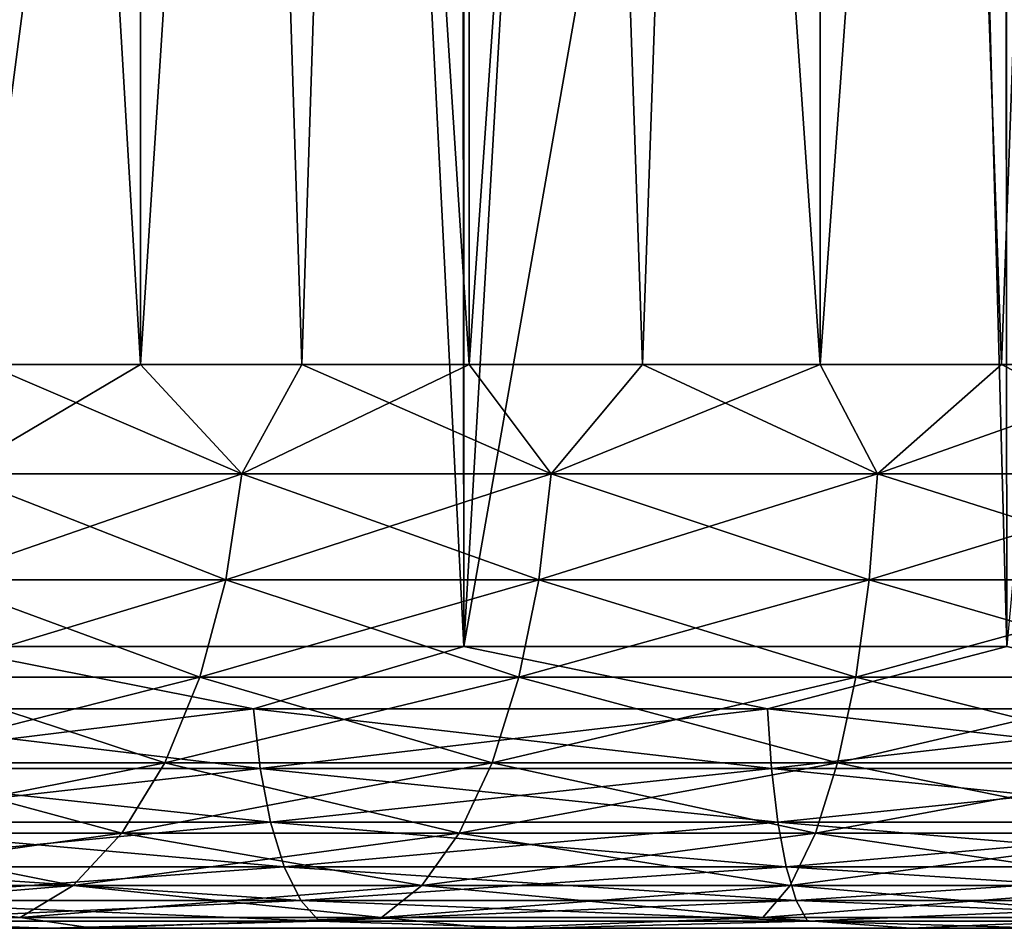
# Model space of a CAD drawing. Extents: x -265 to 265, y 0 to 1307.
# Tile 11 of 256: x -255.46 to -251.97, y 0 to 3.22. Entities that reach past the tile are written whole.
import ezdxf

# ---------------------------------------------------------------- set-up
doc = ezdxf.new("R2010")
doc.units = 0
doc.header["$LTSCALE"] = 81.481481
for name, color, linetype in [('108', 7, 'CONTINUOUS'), ('109', 7, 'CONTINUOUS'), ('110', 7, 'CONTINUOUS'), ('111', 7, 'CONTINUOUS'), ('81', 7, 'CONTINUOUS'), ('83', 7, 'CONTINUOUS'), ('84', 7, 'CONTINUOUS'), ('85', 7, 'CONTINUOUS'), ('86', 7, 'CONTINUOUS')]:
    doc.layers.add(name, color=color, linetype=linetype)

msp = doc.modelspace()

# ---------------------------------------------------------------- linework, layer by layer
at = {"layer": '108', "color": 7, "linetype": 'CONTINUOUS'}
for points in [[(-256.0902, 20, 7.0285), (-255.028, 20, 7.8237), (-256.0902, 2, 7.0285), (-256.0902, 20, 7.0285)], [(-256.0902, 2, 7.0285), (-255.028, 20, 7.8237), (-255.5733, 2, 7.445), (-256.0902, 2, 7.0285)], [(-255.5733, 2, 7.445), (-255.028, 20, 7.8237), (-255.028, 2, 7.8237), (-255.5733, 2, 7.445)], [(-255.028, 20, 7.8237), (-253.8634, 20, 8.4596), (-255.028, 2, 7.8237), (-255.028, 20, 7.8237)], [(-255.028, 2, 7.8237), (-253.8634, 20, 8.4596), (-254.457, 2, 8.1624), (-255.028, 2, 7.8237)], [(-254.457, 2, 8.1624), (-253.8634, 20, 8.4596), (-253.8634, 2, 8.4596), (-254.457, 2, 8.1624)], [(-253.8634, 20, 8.4596), (-252.6201, 20, 8.9233), (-253.8634, 2, 8.4596), (-253.8634, 20, 8.4596)], [(-253.8634, 2, 8.4596), (-252.6201, 20, 8.9233), (-253.25, 2, 8.7136), (-253.8634, 2, 8.4596)], [(-253.25, 2, 8.7136), (-252.6201, 20, 8.9233), (-252.6201, 2, 8.9233), (-253.25, 2, 8.7136)], [(-252.6201, 20, 8.9233), (-251.3235, 20, 9.2053), (-252.6201, 2, 8.9233), (-252.6201, 20, 8.9233)], [(-252.6201, 2, 8.9233), (-251.3235, 20, 9.2053), (-251.9769, 2, 9.0875), (-252.6201, 2, 8.9233)], [(-251.9769, 2, 9.0875), (-251.3235, 20, 9.2053), (-251.3235, 2, 9.2053), (-251.9769, 2, 9.0875)]]:
    msp.add_3dface(points, dxfattribs=at)
at = {"layer": '109', "color": 7, "linetype": 'CONTINUOUS'}
for points in [[(-255.028, 20, -7.8237), (-256.0902, 20, -7.0285), (-255.028, 2, -7.8237), (-255.028, 20, -7.8237)], [(-255.028, 2, -7.8237), (-256.0902, 20, -7.0285), (-255.5733, 2, -7.445), (-255.028, 2, -7.8237)], [(-253.8634, 20, -8.4596), (-255.028, 20, -7.8237), (-253.8634, 2, -8.4596), (-253.8634, 20, -8.4596)], [(-253.8634, 2, -8.4596), (-255.028, 20, -7.8237), (-254.457, 2, -8.1624), (-253.8634, 2, -8.4596)], [(-254.457, 2, -8.1624), (-255.028, 20, -7.8237), (-255.028, 2, -7.8237), (-254.457, 2, -8.1624)], [(-252.6201, 20, -8.9233), (-253.8634, 20, -8.4596), (-252.6201, 2, -8.9233), (-252.6201, 20, -8.9233)], [(-252.6201, 2, -8.9233), (-253.8634, 20, -8.4596), (-253.25, 2, -8.7136), (-252.6201, 2, -8.9233)], [(-253.25, 2, -8.7136), (-253.8634, 20, -8.4596), (-253.8634, 2, -8.4596), (-253.25, 2, -8.7136)], [(-251.3235, 20, -9.2053), (-252.6201, 20, -8.9233), (-251.3235, 2, -9.2053), (-251.3235, 20, -9.2053)], [(-251.3235, 2, -9.2053), (-252.6201, 20, -8.9233), (-251.9769, 2, -9.0875), (-251.3235, 2, -9.2053)], [(-251.9769, 2, -9.0875), (-252.6201, 20, -8.9233), (-252.6201, 2, -8.9233), (-251.9769, 2, -9.0875)]]:
    msp.add_3dface(points, dxfattribs=at)
at = {"layer": '110', "color": 7, "linetype": 'CONTINUOUS'}
for points in [[(-255.5733, 2, -7.445), (-255.6846, 1.6121, -7.4083), (-254.669, 1.6121, -8.0869), (-255.5733, 2, -7.445)], [(-255.028, 2, -7.8237), (-255.5733, 2, -7.445), (-254.669, 1.6121, -8.0869), (-255.028, 2, -7.8237)], [(-254.457, 2, -8.1624), (-255.028, 2, -7.8237), (-254.669, 1.6121, -8.0869), (-254.457, 2, -8.1624)], [(-254.457, 2, -8.1624), (-254.669, 1.6121, -8.0869), (-253.5735, 1.6121, -8.6272), (-254.457, 2, -8.1624)], [(-253.8634, 2, -8.4596), (-254.457, 2, -8.1624), (-253.5735, 1.6121, -8.6272), (-253.8634, 2, -8.4596)], [(-253.25, 2, -8.7136), (-253.8634, 2, -8.4596), (-253.5735, 1.6121, -8.6272), (-253.25, 2, -8.7136)], [(-253.25, 2, -8.7136), (-253.5735, 1.6121, -8.6272), (-252.4168, 1.6121, -9.0198), (-253.25, 2, -8.7136)], [(-252.6201, 2, -8.9233), (-253.25, 2, -8.7136), (-252.4168, 1.6121, -9.0198), (-252.6201, 2, -8.9233)], [(-251.9769, 2, -9.0875), (-252.6201, 2, -8.9233), (-252.4168, 1.6121, -9.0198), (-251.9769, 2, -9.0875)], [(-251.9769, 2, -9.0875), (-252.4168, 1.6121, -9.0198), (-251.2188, 1.6121, -9.2581), (-251.9769, 2, -9.0875)], [(-251.3235, 2, -9.2053), (-251.9769, 2, -9.0875), (-251.2188, 1.6121, -9.2581), (-251.3235, 2, -9.2053)], [(-255.7537, 1.2364, -7.4984), (-254.7257, 1.2364, -8.1852), (-255.6846, 1.6121, -7.4083), (-255.7537, 1.2364, -7.4984)], [(-255.6846, 1.6121, -7.4083), (-254.7257, 1.2364, -8.1852), (-254.669, 1.6121, -8.0869), (-255.6846, 1.6121, -7.4083)], [(-254.7257, 1.2364, -8.1852), (-253.6169, 1.2364, -8.732), (-254.669, 1.6121, -8.0869), (-254.7257, 1.2364, -8.1852)], [(-254.669, 1.6121, -8.0869), (-253.6169, 1.2364, -8.732), (-253.5735, 1.6121, -8.6272), (-254.669, 1.6121, -8.0869)], [(-253.6169, 1.2364, -8.732), (-252.4462, 1.2364, -9.1294), (-253.5735, 1.6121, -8.6272), (-253.6169, 1.2364, -8.732)], [(-253.5735, 1.6121, -8.6272), (-252.4462, 1.2364, -9.1294), (-252.4168, 1.6121, -9.0198), (-253.5735, 1.6121, -8.6272)], [(-252.4462, 1.2364, -9.1294), (-251.2337, 1.2364, -9.3706), (-252.4168, 1.6121, -9.0198), (-252.4462, 1.2364, -9.1294)], [(-252.4168, 1.6121, -9.0198), (-251.2337, 1.2364, -9.3706), (-251.2188, 1.6121, -9.2581), (-252.4168, 1.6121, -9.0198)], [(-255.8661, 0.8902, -7.6449), (-254.8181, 0.8902, -8.3452), (-255.7537, 1.2364, -7.4984), (-255.8661, 0.8902, -7.6449)], [(-255.7537, 1.2364, -7.4984), (-254.8181, 0.8902, -8.3452), (-254.7257, 1.2364, -8.1852), (-255.7537, 1.2364, -7.4984)], [(-254.8181, 0.8902, -8.3452), (-253.6876, 0.8902, -8.9027), (-254.7257, 1.2364, -8.1852), (-254.8181, 0.8902, -8.3452)], [(-254.7257, 1.2364, -8.1852), (-253.6876, 0.8902, -8.9027), (-253.6169, 1.2364, -8.732), (-254.7257, 1.2364, -8.1852)], [(-253.6876, 0.8902, -8.9027), (-252.494, 0.8902, -9.3078), (-253.6169, 1.2364, -8.732), (-253.6876, 0.8902, -8.9027)], [(-253.6169, 1.2364, -8.732), (-252.494, 0.8902, -9.3078), (-252.4462, 1.2364, -9.1294), (-253.6169, 1.2364, -8.732)], [(-252.494, 0.8902, -9.3078), (-251.2578, 0.8902, -9.5537), (-252.4462, 1.2364, -9.1294), (-252.494, 0.8902, -9.3078)], [(-252.4462, 1.2364, -9.1294), (-251.2578, 0.8902, -9.5537), (-251.2337, 1.2364, -9.3706), (-252.4462, 1.2364, -9.1294)], [(-256.0176, 0.5866, -7.8423), (-254.9425, 0.5866, -8.5606), (-255.8661, 0.8902, -7.6449), (-256.0176, 0.5866, -7.8423)], [(-255.8661, 0.8902, -7.6449), (-254.9425, 0.5866, -8.5606), (-254.8181, 0.8902, -8.3452), (-255.8661, 0.8902, -7.6449)], [(-254.9425, 0.5866, -8.5606), (-253.7828, 0.5866, -9.1325), (-254.8181, 0.8902, -8.3452), (-254.9425, 0.5866, -8.5606)], [(-254.8181, 0.8902, -8.3452), (-253.7828, 0.5866, -9.1325), (-253.6876, 0.8902, -8.9027), (-254.8181, 0.8902, -8.3452)], [(-253.7828, 0.5866, -9.1325), (-252.5584, 0.5866, -9.5481), (-253.6876, 0.8902, -8.9027), (-253.7828, 0.5866, -9.1325)], [(-253.6876, 0.8902, -8.9027), (-252.5584, 0.5866, -9.5481), (-252.494, 0.8902, -9.3078), (-253.6876, 0.8902, -8.9027)], [(-252.5584, 0.5866, -9.5481), (-251.2902, 0.5866, -9.8004), (-252.494, 0.8902, -9.3078), (-252.5584, 0.5866, -9.5481)], [(-252.494, 0.8902, -9.3078), (-251.2902, 0.5866, -9.8004), (-251.2578, 0.8902, -9.5537), (-252.494, 0.8902, -9.3078)], [(-256.2022, 0.3375, -8.0828), (-255.0941, 0.3375, -8.8232), (-256.0176, 0.5866, -7.8423), (-256.2022, 0.3375, -8.0828)], [(-256.0176, 0.5866, -7.8423), (-255.0941, 0.3375, -8.8232), (-254.9425, 0.5866, -8.5606), (-256.0176, 0.5866, -7.8423)], [(-255.0941, 0.3375, -8.8232), (-253.8989, 0.3375, -9.4127), (-254.9425, 0.5866, -8.5606), (-255.0941, 0.3375, -8.8232)], [(-254.9425, 0.5866, -8.5606), (-253.8989, 0.3375, -9.4127), (-253.7828, 0.5866, -9.1325), (-254.9425, 0.5866, -8.5606)], [(-253.8989, 0.3375, -9.4127), (-252.6369, 0.3375, -9.8411), (-253.7828, 0.5866, -9.1325), (-253.8989, 0.3375, -9.4127)], [(-253.7828, 0.5866, -9.1325), (-252.6369, 0.3375, -9.8411), (-252.5584, 0.5866, -9.5481), (-253.7828, 0.5866, -9.1325)], [(-252.6369, 0.3375, -9.8411), (-251.3298, 0.3375, -10.101), (-252.5584, 0.5866, -9.5481), (-252.6369, 0.3375, -9.8411)], [(-252.5584, 0.5866, -9.5481), (-251.3298, 0.3375, -10.101), (-251.2902, 0.5866, -9.8004), (-252.5584, 0.5866, -9.5481)], [(-256.4129, 0.1524, -8.3574), (-255.2671, 0.1524, -9.1229), (-256.2022, 0.3375, -8.0828), (-256.4129, 0.1524, -8.3574)], [(-256.2022, 0.3375, -8.0828), (-255.2671, 0.1524, -9.1229), (-255.0941, 0.3375, -8.8232), (-256.2022, 0.3375, -8.0828)], [(-255.2671, 0.1524, -9.1229), (-254.0313, 0.1524, -9.7324), (-255.0941, 0.3375, -8.8232), (-255.2671, 0.1524, -9.1229)], [(-255.0941, 0.3375, -8.8232), (-254.0313, 0.1524, -9.7324), (-253.8989, 0.3375, -9.4127), (-255.0941, 0.3375, -8.8232)], [(-254.0313, 0.1524, -9.7324), (-252.7265, 0.1524, -10.1753), (-253.8989, 0.3375, -9.4127), (-254.0313, 0.1524, -9.7324)], [(-253.8989, 0.3375, -9.4127), (-252.7265, 0.1524, -10.1753), (-252.6369, 0.3375, -9.8411), (-253.8989, 0.3375, -9.4127)], [(-252.7265, 0.1524, -10.1753), (-251.375, 0.1524, -10.4441), (-252.6369, 0.3375, -9.8411), (-252.7265, 0.1524, -10.1753)], [(-252.6369, 0.3375, -9.8411), (-251.375, 0.1524, -10.4441), (-251.3298, 0.3375, -10.101), (-252.6369, 0.3375, -9.8411)], [(-256.6415, 0.0384, -8.6553), (-255.4549, 0.0384, -9.4482), (-256.4129, 0.1524, -8.3574), (-256.6415, 0.0384, -8.6553)], [(-256.4129, 0.1524, -8.3574), (-255.4549, 0.0384, -9.4482), (-255.2671, 0.1524, -9.1229), (-256.4129, 0.1524, -8.3574)], [(-255.4549, 0.0384, -9.4482), (-254.175, 0.0384, -10.0794), (-255.2671, 0.1524, -9.1229), (-255.4549, 0.0384, -9.4482)], [(-255.2671, 0.1524, -9.1229), (-254.175, 0.0384, -10.0794), (-254.0313, 0.1524, -9.7324), (-255.2671, 0.1524, -9.1229)], [(-254.175, 0.0384, -10.0794), (-252.8237, 0.0384, -10.5381), (-254.0313, 0.1524, -9.7324), (-254.175, 0.0384, -10.0794)], [(-254.0313, 0.1524, -9.7324), (-252.8237, 0.0384, -10.5381), (-252.7265, 0.1524, -10.1753), (-254.0313, 0.1524, -9.7324)], [(-252.8237, 0.0384, -10.5381), (-251.424, 0.0384, -10.8165), (-252.7265, 0.1524, -10.1753), (-252.8237, 0.0384, -10.5381)], [(-252.7265, 0.1524, -10.1753), (-251.424, 0.0384, -10.8165), (-251.375, 0.1524, -10.4441), (-252.7265, 0.1524, -10.1753)], [(-256.6415, 0.0384, -8.6553), (-256.5165, 0, -9.2317), (-255.4549, 0.0384, -9.4482), (-256.6415, 0.0384, -8.6553)], [(-256.5165, 0, -9.2317), (-255.1988, 0, -10.0331), (-255.4549, 0.0384, -9.4482), (-256.5165, 0, -9.2317)], [(-255.4549, 0.0384, -9.4482), (-255.1988, 0, -10.0331), (-254.175, 0.0384, -10.0794), (-255.4549, 0.0384, -9.4482)], [(-255.1988, 0, -10.0331), (-253.7842, 0, -10.6475), (-254.175, 0.0384, -10.0794), (-255.1988, 0, -10.0331)], [(-254.175, 0.0384, -10.0794), (-253.7842, 0, -10.6475), (-252.8237, 0.0384, -10.5381), (-254.175, 0.0384, -10.0794)], [(-253.7842, 0, -10.6475), (-252.2991, 0, -11.0636), (-252.8237, 0.0384, -10.5381), (-253.7842, 0, -10.6475)], [(-252.8237, 0.0384, -10.5381), (-252.2991, 0, -11.0636), (-251.424, 0.0384, -10.8165), (-252.8237, 0.0384, -10.5381)], [(-252.2991, 0, -11.0636), (-250.7711, 0, -11.2737), (-251.424, 0.0384, -10.8165), (-252.2991, 0, -11.0636)]]:
    msp.add_3dface(points, dxfattribs=at)
at = {"layer": '111', "color": 7, "linetype": 'CONTINUOUS'}
for points in [[(-255.5733, 2, 7.445), (-255.028, 2, 7.8237), (-255.6846, 1.6121, 7.4083), (-255.5733, 2, 7.445)], [(-255.028, 2, 7.8237), (-254.669, 1.6121, 8.0869), (-255.6846, 1.6121, 7.4083), (-255.028, 2, 7.8237)], [(-255.028, 2, 7.8237), (-254.457, 2, 8.1624), (-254.669, 1.6121, 8.0869), (-255.028, 2, 7.8237)], [(-254.457, 2, 8.1624), (-253.8634, 2, 8.4596), (-254.669, 1.6121, 8.0869), (-254.457, 2, 8.1624)], [(-253.8634, 2, 8.4596), (-253.5735, 1.6121, 8.6272), (-254.669, 1.6121, 8.0869), (-253.8634, 2, 8.4596)], [(-253.8634, 2, 8.4596), (-253.25, 2, 8.7136), (-253.5735, 1.6121, 8.6272), (-253.8634, 2, 8.4596)], [(-253.25, 2, 8.7136), (-252.6201, 2, 8.9233), (-253.5735, 1.6121, 8.6272), (-253.25, 2, 8.7136)], [(-252.6201, 2, 8.9233), (-252.4168, 1.6121, 9.0198), (-253.5735, 1.6121, 8.6272), (-252.6201, 2, 8.9233)], [(-252.6201, 2, 8.9233), (-251.9769, 2, 9.0875), (-252.4168, 1.6121, 9.0198), (-252.6201, 2, 8.9233)], [(-251.9769, 2, 9.0875), (-251.3235, 2, 9.2053), (-252.4168, 1.6121, 9.0198), (-251.9769, 2, 9.0875)], [(-251.3235, 2, 9.2053), (-251.2188, 1.6121, 9.2581), (-252.4168, 1.6121, 9.0198), (-251.3235, 2, 9.2053)], [(-254.7257, 1.2364, 8.1852), (-255.7537, 1.2364, 7.4984), (-254.669, 1.6121, 8.0869), (-254.7257, 1.2364, 8.1852)], [(-254.669, 1.6121, 8.0869), (-255.7537, 1.2364, 7.4984), (-255.6846, 1.6121, 7.4083), (-254.669, 1.6121, 8.0869)], [(-253.6169, 1.2364, 8.732), (-254.7257, 1.2364, 8.1852), (-253.5735, 1.6121, 8.6272), (-253.6169, 1.2364, 8.732)], [(-253.5735, 1.6121, 8.6272), (-254.7257, 1.2364, 8.1852), (-254.669, 1.6121, 8.0869), (-253.5735, 1.6121, 8.6272)], [(-252.4462, 1.2364, 9.1294), (-253.6169, 1.2364, 8.732), (-252.4168, 1.6121, 9.0198), (-252.4462, 1.2364, 9.1294)], [(-252.4168, 1.6121, 9.0198), (-253.6169, 1.2364, 8.732), (-253.5735, 1.6121, 8.6272), (-252.4168, 1.6121, 9.0198)], [(-251.2337, 1.2364, 9.3706), (-252.4462, 1.2364, 9.1294), (-251.2188, 1.6121, 9.2581), (-251.2337, 1.2364, 9.3706)], [(-251.2188, 1.6121, 9.2581), (-252.4462, 1.2364, 9.1294), (-252.4168, 1.6121, 9.0198), (-251.2188, 1.6121, 9.2581)], [(-254.8181, 0.8902, 8.3452), (-255.8661, 0.8902, 7.6449), (-254.7257, 1.2364, 8.1852), (-254.8181, 0.8902, 8.3452)], [(-254.7257, 1.2364, 8.1852), (-255.8661, 0.8902, 7.6449), (-255.7537, 1.2364, 7.4984), (-254.7257, 1.2364, 8.1852)], [(-253.6876, 0.8902, 8.9027), (-254.8181, 0.8902, 8.3452), (-253.6169, 1.2364, 8.732), (-253.6876, 0.8902, 8.9027)], [(-253.6169, 1.2364, 8.732), (-254.8181, 0.8902, 8.3452), (-254.7257, 1.2364, 8.1852), (-253.6169, 1.2364, 8.732)], [(-252.494, 0.8902, 9.3078), (-253.6876, 0.8902, 8.9027), (-252.4462, 1.2364, 9.1294), (-252.494, 0.8902, 9.3078)], [(-252.4462, 1.2364, 9.1294), (-253.6876, 0.8902, 8.9027), (-253.6169, 1.2364, 8.732), (-252.4462, 1.2364, 9.1294)], [(-251.2578, 0.8902, 9.5537), (-252.494, 0.8902, 9.3078), (-251.2337, 1.2364, 9.3706), (-251.2578, 0.8902, 9.5537)], [(-251.2337, 1.2364, 9.3706), (-252.494, 0.8902, 9.3078), (-252.4462, 1.2364, 9.1294), (-251.2337, 1.2364, 9.3706)], [(-254.9425, 0.5866, 8.5606), (-256.0176, 0.5866, 7.8423), (-254.8181, 0.8902, 8.3452), (-254.9425, 0.5866, 8.5606)], [(-254.8181, 0.8902, 8.3452), (-256.0176, 0.5866, 7.8423), (-255.8661, 0.8902, 7.6449), (-254.8181, 0.8902, 8.3452)], [(-253.7828, 0.5866, 9.1325), (-254.9425, 0.5866, 8.5606), (-253.6876, 0.8902, 8.9027), (-253.7828, 0.5866, 9.1325)], [(-253.6876, 0.8902, 8.9027), (-254.9425, 0.5866, 8.5606), (-254.8181, 0.8902, 8.3452), (-253.6876, 0.8902, 8.9027)], [(-252.5584, 0.5866, 9.5481), (-253.7828, 0.5866, 9.1325), (-252.494, 0.8902, 9.3078), (-252.5584, 0.5866, 9.5481)], [(-252.494, 0.8902, 9.3078), (-253.7828, 0.5866, 9.1325), (-253.6876, 0.8902, 8.9027), (-252.494, 0.8902, 9.3078)], [(-251.2902, 0.5866, 9.8004), (-252.5584, 0.5866, 9.5481), (-251.2578, 0.8902, 9.5537), (-251.2902, 0.5866, 9.8004)], [(-251.2578, 0.8902, 9.5537), (-252.5584, 0.5866, 9.5481), (-252.494, 0.8902, 9.3078), (-251.2578, 0.8902, 9.5537)], [(-255.0941, 0.3375, 8.8232), (-256.2022, 0.3375, 8.0828), (-254.9425, 0.5866, 8.5606), (-255.0941, 0.3375, 8.8232)], [(-254.9425, 0.5866, 8.5606), (-256.2022, 0.3375, 8.0828), (-256.0176, 0.5866, 7.8423), (-254.9425, 0.5866, 8.5606)], [(-253.8989, 0.3375, 9.4127), (-255.0941, 0.3375, 8.8232), (-253.7828, 0.5866, 9.1325), (-253.8989, 0.3375, 9.4127)], [(-253.7828, 0.5866, 9.1325), (-255.0941, 0.3375, 8.8232), (-254.9425, 0.5866, 8.5606), (-253.7828, 0.5866, 9.1325)], [(-252.6369, 0.3375, 9.8411), (-253.8989, 0.3375, 9.4127), (-252.5584, 0.5866, 9.5481), (-252.6369, 0.3375, 9.8411)], [(-252.5584, 0.5866, 9.5481), (-253.8989, 0.3375, 9.4127), (-253.7828, 0.5866, 9.1325), (-252.5584, 0.5866, 9.5481)], [(-251.3298, 0.3375, 10.101), (-252.6369, 0.3375, 9.8411), (-251.2902, 0.5866, 9.8004), (-251.3298, 0.3375, 10.101)], [(-251.2902, 0.5866, 9.8004), (-252.6369, 0.3375, 9.8411), (-252.5584, 0.5866, 9.5481), (-251.2902, 0.5866, 9.8004)], [(-255.2671, 0.1524, 9.1229), (-256.4129, 0.1524, 8.3574), (-255.0941, 0.3375, 8.8232), (-255.2671, 0.1524, 9.1229)], [(-255.0941, 0.3375, 8.8232), (-256.4129, 0.1524, 8.3574), (-256.2022, 0.3375, 8.0828), (-255.0941, 0.3375, 8.8232)], [(-254.0313, 0.1524, 9.7324), (-255.2671, 0.1524, 9.1229), (-253.8989, 0.3375, 9.4127), (-254.0313, 0.1524, 9.7324)], [(-253.8989, 0.3375, 9.4127), (-255.2671, 0.1524, 9.1229), (-255.0941, 0.3375, 8.8232), (-253.8989, 0.3375, 9.4127)], [(-252.7265, 0.1524, 10.1753), (-254.0313, 0.1524, 9.7324), (-252.6369, 0.3375, 9.8411), (-252.7265, 0.1524, 10.1753)], [(-252.6369, 0.3375, 9.8411), (-254.0313, 0.1524, 9.7324), (-253.8989, 0.3375, 9.4127), (-252.6369, 0.3375, 9.8411)], [(-251.375, 0.1524, 10.4441), (-252.7265, 0.1524, 10.1753), (-251.3298, 0.3375, 10.101), (-251.375, 0.1524, 10.4441)], [(-251.3298, 0.3375, 10.101), (-252.7265, 0.1524, 10.1753), (-252.6369, 0.3375, 9.8411), (-251.3298, 0.3375, 10.101)], [(-255.4549, 0.0384, 9.4482), (-256.6415, 0.0384, 8.6553), (-255.2671, 0.1524, 9.1229), (-255.4549, 0.0384, 9.4482)], [(-255.2671, 0.1524, 9.1229), (-256.6415, 0.0384, 8.6553), (-256.4129, 0.1524, 8.3574), (-255.2671, 0.1524, 9.1229)], [(-254.175, 0.0384, 10.0794), (-255.4549, 0.0384, 9.4482), (-254.0313, 0.1524, 9.7324), (-254.175, 0.0384, 10.0794)], [(-254.0313, 0.1524, 9.7324), (-255.4549, 0.0384, 9.4482), (-255.2671, 0.1524, 9.1229), (-254.0313, 0.1524, 9.7324)], [(-252.8237, 0.0384, 10.5381), (-254.175, 0.0384, 10.0794), (-252.7265, 0.1524, 10.1753), (-252.8237, 0.0384, 10.5381)], [(-252.7265, 0.1524, 10.1753), (-254.175, 0.0384, 10.0794), (-254.0313, 0.1524, 9.7324), (-252.7265, 0.1524, 10.1753)], [(-251.424, 0.0384, 10.8165), (-252.8237, 0.0384, 10.5381), (-251.375, 0.1524, 10.4441), (-251.424, 0.0384, 10.8165)], [(-251.375, 0.1524, 10.4441), (-252.8237, 0.0384, 10.5381), (-252.7265, 0.1524, 10.1753), (-251.375, 0.1524, 10.4441)], [(-255.4549, 0.0384, 9.4482), (-256.5165, 0, 9.2317), (-256.6415, 0.0384, 8.6553), (-255.4549, 0.0384, 9.4482)], [(-255.1988, 0, 10.0331), (-256.5165, 0, 9.2317), (-255.4549, 0.0384, 9.4482), (-255.1988, 0, 10.0331)], [(-254.175, 0.0384, 10.0794), (-255.1988, 0, 10.0331), (-255.4549, 0.0384, 9.4482), (-254.175, 0.0384, 10.0794)], [(-253.7842, 0, 10.6475), (-255.1988, 0, 10.0331), (-254.175, 0.0384, 10.0794), (-253.7842, 0, 10.6475)], [(-252.8237, 0.0384, 10.5381), (-253.7842, 0, 10.6475), (-254.175, 0.0384, 10.0794), (-252.8237, 0.0384, 10.5381)], [(-252.2991, 0, 11.0636), (-253.7842, 0, 10.6475), (-252.8237, 0.0384, 10.5381), (-252.2991, 0, 11.0636)], [(-251.424, 0.0384, 10.8165), (-252.2991, 0, 11.0636), (-252.8237, 0.0384, 10.5381), (-251.424, 0.0384, 10.8165)], [(-250.7711, 0, 11.2737), (-252.2991, 0, 11.0636), (-251.424, 0.0384, 10.8165), (-250.7711, 0, 11.2737)]]:
    msp.add_3dface(points, dxfattribs=at)
at = {"layer": '81', "color": 7, "linetype": 'CONTINUOUS'}
for points in [[(-255.3576, 0, 12.9343), (-257, 0, 12.1243), (-256.5165, 0, 9.2317), (-255.3576, 0, 12.9343)], [(-257, 0, -12.1243), (-255.3576, 0, -12.9343), (-256.5165, 0, -9.2317), (-257, 0, -12.1243)], [(-255.1988, 0, 10.0331), (-255.3576, 0, 12.9343), (-256.5165, 0, 9.2317), (-255.1988, 0, 10.0331)], [(-256.5165, 0, -9.2317), (-255.3576, 0, -12.9343), (-255.1988, 0, -10.0331), (-256.5165, 0, -9.2317)], [(-253.6235, 0, 13.523), (-255.3576, 0, 12.9343), (-253.7842, 0, 10.6475), (-253.6235, 0, 13.523)], [(-253.7842, 0, 10.6475), (-255.3576, 0, 12.9343), (-255.1988, 0, 10.0331), (-253.7842, 0, 10.6475)], [(-255.3576, 0, -12.9343), (-253.6235, 0, -13.523), (-255.1988, 0, -10.0331), (-255.3576, 0, -12.9343)], [(-255.1988, 0, -10.0331), (-253.6235, 0, -13.523), (-253.7842, 0, -10.6475), (-255.1988, 0, -10.0331)], [(-252.2991, 0, 11.0636), (-253.6235, 0, 13.523), (-253.7842, 0, 10.6475), (-252.2991, 0, 11.0636)], [(-253.7842, 0, -10.6475), (-253.6235, 0, -13.523), (-252.2991, 0, -11.0636), (-253.7842, 0, -10.6475)], [(-251.8274, 0, 13.8802), (-253.6235, 0, 13.523), (-252.2991, 0, 11.0636), (-251.8274, 0, 13.8802)], [(-253.6235, 0, -13.523), (-251.8274, 0, -13.8802), (-252.2991, 0, -11.0636), (-253.6235, 0, -13.523)], [(-250.7711, 0, 11.2737), (-251.8274, 0, 13.8802), (-252.2991, 0, 11.0636), (-250.7711, 0, 11.2737)], [(-252.2991, 0, -11.0636), (-251.8274, 0, -13.8802), (-250.7711, 0, -11.2737), (-252.2991, 0, -11.0636)]]:
    msp.add_3dface(points, dxfattribs=at)
at = {"layer": '83', "color": 7, "linetype": 'CONTINUOUS'}
for points in [[(-255.7403, 1, 13.8582), (-253.8823, 1, 14.4889), (-255.7403, 1299, 13.8582), (-255.7403, 1, 13.8582)], [(-255.7403, 1299, 13.8582), (-253.8823, 1, 14.4889), (-253.8823, 1299, 14.4889), (-255.7403, 1299, 13.8582)], [(-253.8823, 1, 14.4889), (-251.9579, 1, 14.8717), (-253.8823, 1299, 14.4889), (-253.8823, 1, 14.4889)], [(-253.8823, 1299, 14.4889), (-251.9579, 1, 14.8717), (-251.9579, 1299, 14.8717), (-253.8823, 1299, 14.4889)]]:
    msp.add_3dface(points, dxfattribs=at)
at = {"layer": '84', "color": 7, "linetype": 'CONTINUOUS'}
for points in [[(-254.4009, 11.2997, -14.3399), (-255.7403, 1, -13.8582), (-255.4584, 11.9211, -13.9716), (-254.4009, 11.2997, -14.3399)], [(-253.8823, 1, -14.4889), (-255.7403, 1, -13.8582), (-254.4009, 11.2997, -14.3399), (-253.8823, 1, -14.4889)], [(-253.3144, 10.8306, -14.6292), (-253.8823, 1, -14.4889), (-254.4009, 11.2997, -14.3399), (-253.3144, 10.8306, -14.6292)], [(-252.2139, 10.5047, -14.8357), (-253.8823, 1, -14.4889), (-253.3144, 10.8306, -14.6292), (-252.2139, 10.5047, -14.8357)], [(-251.9579, 1, -14.8717), (-253.8823, 1, -14.4889), (-252.2139, 10.5047, -14.8357), (-251.9579, 1, -14.8717)], [(-251.108, 10.3132, -14.959), (-251.9579, 1, -14.8717), (-252.2139, 10.5047, -14.8357), (-251.108, 10.3132, -14.959)]]:
    msp.add_3dface(points, dxfattribs=at)
at = {"layer": '85', "color": 7, "linetype": 'CONTINUOUS'}
for points in [[(-255.7403, 1, 13.8582), (-256.3761, 0.7786, 13.5499), (-254.6276, 0.7786, 14.2422), (-255.7403, 1, 13.8582)], [(-253.8823, 1, 14.4889), (-255.7403, 1, 13.8582), (-254.6276, 0.7786, 14.2422), (-253.8823, 1, 14.4889)], [(-253.8823, 1, 14.4889), (-254.6276, 0.7786, 14.2422), (-252.8061, 0.7786, 14.7099), (-253.8823, 1, 14.4889)], [(-251.9579, 1, 14.8717), (-253.8823, 1, 14.4889), (-252.8061, 0.7786, 14.7099), (-251.9579, 1, 14.8717)], [(-251.9579, 1, 14.8717), (-252.8061, 0.7786, 14.7099), (-250.9403, 0.7786, 14.9456), (-251.9579, 1, 14.8717)], [(-256.3447, 0.5669, 13.4832), (-254.6048, 0.5669, 14.172), (-256.3761, 0.7786, 13.5499), (-256.3447, 0.5669, 13.4832)], [(-256.3761, 0.7786, 13.5499), (-254.6048, 0.5669, 14.172), (-254.6276, 0.7786, 14.2422), (-256.3761, 0.7786, 13.5499)], [(-254.6048, 0.5669, 14.172), (-252.7922, 0.5669, 14.6374), (-254.6276, 0.7786, 14.2422), (-254.6048, 0.5669, 14.172)], [(-254.6276, 0.7786, 14.2422), (-252.7922, 0.5669, 14.6374), (-252.8061, 0.7786, 14.7099), (-254.6276, 0.7786, 14.2422)], [(-252.7922, 0.5669, 14.6374), (-250.9357, 0.5669, 14.872), (-252.8061, 0.7786, 14.7099), (-252.7922, 0.5669, 14.6374)], [(-252.8061, 0.7786, 14.7099), (-250.9357, 0.5669, 14.872), (-250.9403, 0.7786, 14.9456), (-252.8061, 0.7786, 14.7099)], [(-256.294, 0.377, 13.3754), (-254.568, 0.377, 14.0588), (-256.3447, 0.5669, 13.4832), (-256.294, 0.377, 13.3754)], [(-256.3447, 0.5669, 13.4832), (-254.568, 0.377, 14.0588), (-254.6048, 0.5669, 14.172), (-256.3447, 0.5669, 13.4832)], [(-254.568, 0.377, 14.0588), (-252.7699, 0.377, 14.5204), (-254.6048, 0.5669, 14.172), (-254.568, 0.377, 14.0588)], [(-254.6048, 0.5669, 14.172), (-252.7699, 0.377, 14.5204), (-252.7922, 0.5669, 14.6374), (-254.6048, 0.5669, 14.172)], [(-252.7699, 0.377, 14.5204), (-250.9282, 0.377, 14.7531), (-252.7922, 0.5669, 14.6374), (-252.7699, 0.377, 14.5204)], [(-252.7922, 0.5669, 14.6374), (-250.9282, 0.377, 14.7531), (-250.9357, 0.5669, 14.872), (-252.7922, 0.5669, 14.6374)], [(-256.2265, 0.2184, 13.232), (-254.519, 0.2184, 13.9081), (-256.294, 0.377, 13.3754), (-256.2265, 0.2184, 13.232)], [(-256.294, 0.377, 13.3754), (-254.519, 0.2184, 13.9081), (-254.568, 0.377, 14.0588), (-256.294, 0.377, 13.3754)], [(-254.519, 0.2184, 13.9081), (-252.7402, 0.2184, 14.3648), (-254.568, 0.377, 14.0588), (-254.519, 0.2184, 13.9081)], [(-254.568, 0.377, 14.0588), (-252.7402, 0.2184, 14.3648), (-252.7699, 0.377, 14.5204), (-254.568, 0.377, 14.0588)], [(-252.7402, 0.2184, 14.3648), (-250.9182, 0.2184, 14.595), (-252.7699, 0.377, 14.5204), (-252.7402, 0.2184, 14.3648)], [(-252.7699, 0.377, 14.5204), (-250.9182, 0.2184, 14.595), (-250.9282, 0.377, 14.7531), (-252.7699, 0.377, 14.5204)], [(-256.1457, 0.0991, 13.0604), (-254.4604, 0.0991, 13.7276), (-256.2265, 0.2184, 13.232), (-256.1457, 0.0991, 13.0604)], [(-256.2265, 0.2184, 13.232), (-254.4604, 0.0991, 13.7276), (-254.519, 0.2184, 13.9081), (-256.2265, 0.2184, 13.232)], [(-254.4604, 0.0991, 13.7276), (-252.7047, 0.0991, 14.1784), (-254.519, 0.2184, 13.9081), (-254.4604, 0.0991, 13.7276)], [(-254.519, 0.2184, 13.9081), (-252.7047, 0.0991, 14.1784), (-252.7402, 0.2184, 14.3648), (-254.519, 0.2184, 13.9081)], [(-252.7047, 0.0991, 14.1784), (-250.9063, 0.0991, 14.4056), (-252.7402, 0.2184, 14.3648), (-252.7047, 0.0991, 14.1784)], [(-252.7402, 0.2184, 14.3648), (-250.9063, 0.0991, 14.4056), (-250.9182, 0.2184, 14.595), (-252.7402, 0.2184, 14.3648)], [(-256.0557, 0.0251, 12.8689), (-254.395, 0.0251, 13.5264), (-256.1457, 0.0991, 13.0604), (-256.0557, 0.0251, 12.8689)], [(-256.1457, 0.0991, 13.0604), (-254.395, 0.0251, 13.5264), (-254.4604, 0.0991, 13.7276), (-256.1457, 0.0991, 13.0604)], [(-254.395, 0.0251, 13.5264), (-252.665, 0.0251, 13.9706), (-254.4604, 0.0991, 13.7276), (-254.395, 0.0251, 13.5264)], [(-254.4604, 0.0991, 13.7276), (-252.665, 0.0251, 13.9706), (-252.7047, 0.0991, 14.1784), (-254.4604, 0.0991, 13.7276)], [(-252.665, 0.0251, 13.9706), (-250.893, 0.0251, 14.1945), (-252.7047, 0.0991, 14.1784), (-252.665, 0.0251, 13.9706)], [(-252.7047, 0.0991, 14.1784), (-250.893, 0.0251, 14.1945), (-250.9063, 0.0991, 14.4056), (-252.7047, 0.0991, 14.1784)], [(-257, 0, 12.1243), (-255.3576, 0, 12.9343), (-256.0557, 0.0251, 12.8689), (-257, 0, 12.1243)], [(-256.0557, 0.0251, 12.8689), (-255.3576, 0, 12.9343), (-254.395, 0.0251, 13.5264), (-256.0557, 0.0251, 12.8689)], [(-255.3576, 0, 12.9343), (-253.6235, 0, 13.523), (-254.395, 0.0251, 13.5264), (-255.3576, 0, 12.9343)], [(-254.395, 0.0251, 13.5264), (-253.6235, 0, 13.523), (-252.665, 0.0251, 13.9706), (-254.395, 0.0251, 13.5264)], [(-253.6235, 0, 13.523), (-251.8274, 0, 13.8802), (-252.665, 0.0251, 13.9706), (-253.6235, 0, 13.523)], [(-252.665, 0.0251, 13.9706), (-251.8274, 0, 13.8802), (-250.893, 0.0251, 14.1945), (-252.665, 0.0251, 13.9706)]]:
    msp.add_3dface(points, dxfattribs=at)
at = {"layer": '86', "color": 7, "linetype": 'CONTINUOUS'}
for points in [[(-255.7403, 1, -13.8582), (-254.6276, 0.7786, -14.2422), (-256.3761, 0.7786, -13.5499), (-255.7403, 1, -13.8582)], [(-255.7403, 1, -13.8582), (-253.8823, 1, -14.4889), (-254.6276, 0.7786, -14.2422), (-255.7403, 1, -13.8582)], [(-253.8823, 1, -14.4889), (-252.8061, 0.7786, -14.7099), (-254.6276, 0.7786, -14.2422), (-253.8823, 1, -14.4889)], [(-253.8823, 1, -14.4889), (-251.9579, 1, -14.8717), (-252.8061, 0.7786, -14.7099), (-253.8823, 1, -14.4889)], [(-251.9579, 1, -14.8717), (-250.9403, 0.7786, -14.9456), (-252.8061, 0.7786, -14.7099), (-251.9579, 1, -14.8717)], [(-254.6276, 0.7786, -14.2422), (-256.3447, 0.5669, -13.4832), (-256.3761, 0.7786, -13.5499), (-254.6276, 0.7786, -14.2422)], [(-254.6048, 0.5669, -14.172), (-256.3447, 0.5669, -13.4832), (-254.6276, 0.7786, -14.2422), (-254.6048, 0.5669, -14.172)], [(-252.8061, 0.7786, -14.7099), (-254.6048, 0.5669, -14.172), (-254.6276, 0.7786, -14.2422), (-252.8061, 0.7786, -14.7099)], [(-252.7922, 0.5669, -14.6374), (-254.6048, 0.5669, -14.172), (-252.8061, 0.7786, -14.7099), (-252.7922, 0.5669, -14.6374)], [(-250.9403, 0.7786, -14.9456), (-252.7922, 0.5669, -14.6374), (-252.8061, 0.7786, -14.7099), (-250.9403, 0.7786, -14.9456)], [(-250.9357, 0.5669, -14.872), (-252.7922, 0.5669, -14.6374), (-250.9403, 0.7786, -14.9456), (-250.9357, 0.5669, -14.872)], [(-254.6048, 0.5669, -14.172), (-256.294, 0.377, -13.3754), (-256.3447, 0.5669, -13.4832), (-254.6048, 0.5669, -14.172)], [(-254.568, 0.377, -14.0588), (-256.294, 0.377, -13.3754), (-254.6048, 0.5669, -14.172), (-254.568, 0.377, -14.0588)], [(-252.7922, 0.5669, -14.6374), (-254.568, 0.377, -14.0588), (-254.6048, 0.5669, -14.172), (-252.7922, 0.5669, -14.6374)], [(-252.7699, 0.377, -14.5204), (-254.568, 0.377, -14.0588), (-252.7922, 0.5669, -14.6374), (-252.7699, 0.377, -14.5204)], [(-250.9357, 0.5669, -14.872), (-252.7699, 0.377, -14.5204), (-252.7922, 0.5669, -14.6374), (-250.9357, 0.5669, -14.872)], [(-250.9282, 0.377, -14.7531), (-252.7699, 0.377, -14.5204), (-250.9357, 0.5669, -14.872), (-250.9282, 0.377, -14.7531)], [(-254.568, 0.377, -14.0588), (-256.2265, 0.2184, -13.232), (-256.294, 0.377, -13.3754), (-254.568, 0.377, -14.0588)], [(-254.519, 0.2184, -13.9081), (-256.2265, 0.2184, -13.232), (-254.568, 0.377, -14.0588), (-254.519, 0.2184, -13.9081)], [(-252.7699, 0.377, -14.5204), (-254.519, 0.2184, -13.9081), (-254.568, 0.377, -14.0588), (-252.7699, 0.377, -14.5204)], [(-252.7402, 0.2184, -14.3648), (-254.519, 0.2184, -13.9081), (-252.7699, 0.377, -14.5204), (-252.7402, 0.2184, -14.3648)], [(-250.9282, 0.377, -14.7531), (-252.7402, 0.2184, -14.3648), (-252.7699, 0.377, -14.5204), (-250.9282, 0.377, -14.7531)], [(-250.9182, 0.2184, -14.595), (-252.7402, 0.2184, -14.3648), (-250.9282, 0.377, -14.7531), (-250.9182, 0.2184, -14.595)], [(-254.519, 0.2184, -13.9081), (-256.1457, 0.0991, -13.0604), (-256.2265, 0.2184, -13.232), (-254.519, 0.2184, -13.9081)], [(-254.4604, 0.0991, -13.7276), (-256.1457, 0.0991, -13.0604), (-254.519, 0.2184, -13.9081), (-254.4604, 0.0991, -13.7276)], [(-252.7402, 0.2184, -14.3648), (-254.4604, 0.0991, -13.7276), (-254.519, 0.2184, -13.9081), (-252.7402, 0.2184, -14.3648)], [(-252.7047, 0.0991, -14.1784), (-254.4604, 0.0991, -13.7276), (-252.7402, 0.2184, -14.3648), (-252.7047, 0.0991, -14.1784)], [(-250.9182, 0.2184, -14.595), (-252.7047, 0.0991, -14.1784), (-252.7402, 0.2184, -14.3648), (-250.9182, 0.2184, -14.595)], [(-250.9063, 0.0991, -14.4056), (-252.7047, 0.0991, -14.1784), (-250.9182, 0.2184, -14.595), (-250.9063, 0.0991, -14.4056)], [(-254.4604, 0.0991, -13.7276), (-256.0557, 0.0251, -12.8689), (-256.1457, 0.0991, -13.0604), (-254.4604, 0.0991, -13.7276)], [(-254.395, 0.0251, -13.5264), (-256.0557, 0.0251, -12.8689), (-254.4604, 0.0991, -13.7276), (-254.395, 0.0251, -13.5264)], [(-252.7047, 0.0991, -14.1784), (-254.395, 0.0251, -13.5264), (-254.4604, 0.0991, -13.7276), (-252.7047, 0.0991, -14.1784)], [(-252.665, 0.0251, -13.9706), (-254.395, 0.0251, -13.5264), (-252.7047, 0.0991, -14.1784), (-252.665, 0.0251, -13.9706)], [(-250.9063, 0.0991, -14.4056), (-252.665, 0.0251, -13.9706), (-252.7047, 0.0991, -14.1784), (-250.9063, 0.0991, -14.4056)], [(-250.893, 0.0251, -14.1945), (-252.665, 0.0251, -13.9706), (-250.9063, 0.0991, -14.4056), (-250.893, 0.0251, -14.1945)], [(-255.3576, 0, -12.9343), (-257, 0, -12.1243), (-256.0557, 0.0251, -12.8689), (-255.3576, 0, -12.9343)], [(-254.395, 0.0251, -13.5264), (-255.3576, 0, -12.9343), (-256.0557, 0.0251, -12.8689), (-254.395, 0.0251, -13.5264)], [(-253.6235, 0, -13.523), (-255.3576, 0, -12.9343), (-254.395, 0.0251, -13.5264), (-253.6235, 0, -13.523)], [(-252.665, 0.0251, -13.9706), (-253.6235, 0, -13.523), (-254.395, 0.0251, -13.5264), (-252.665, 0.0251, -13.9706)], [(-251.8274, 0, -13.8802), (-253.6235, 0, -13.523), (-252.665, 0.0251, -13.9706), (-251.8274, 0, -13.8802)], [(-250.893, 0.0251, -14.1945), (-251.8274, 0, -13.8802), (-252.665, 0.0251, -13.9706), (-250.893, 0.0251, -14.1945)]]:
    msp.add_3dface(points, dxfattribs=at)

doc.saveas('drawing.dxf')
